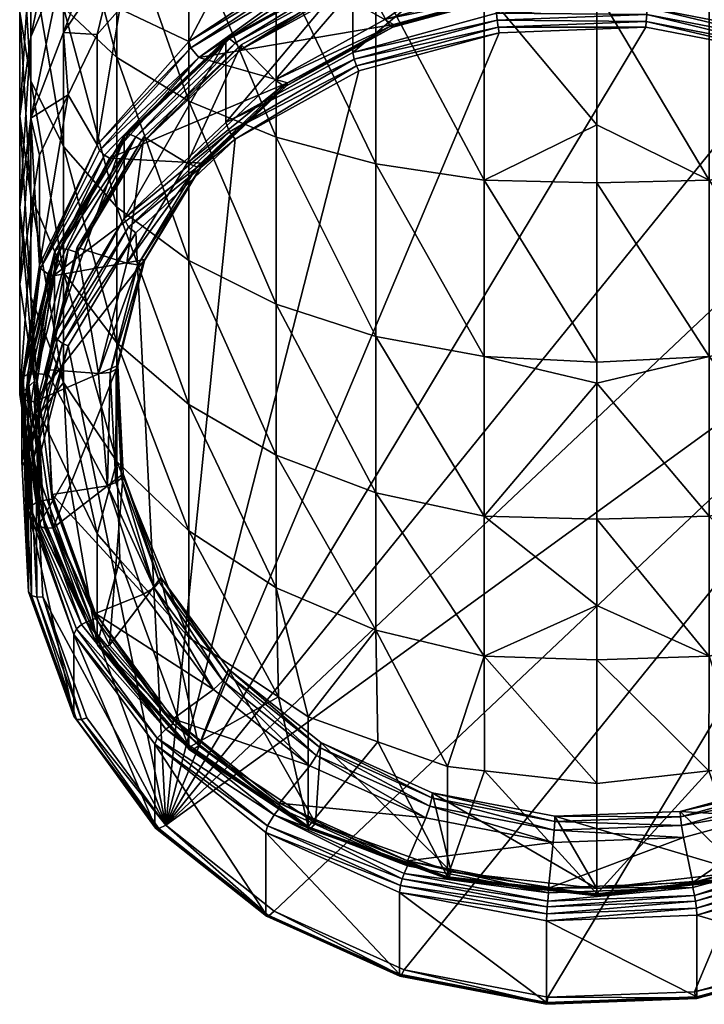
# Model space of a CAD drawing. Extents: x -0.025 to 0.157, y -0.144 to 0.125.
# Tile 1 of 256: x -0.012 to 0.002, y -0.144 to -0.123. Entities that reach past the tile are written whole.
import ezdxf

# ---------------------------------------------------------------- set-up
doc = ezdxf.new("R2010")
doc.units = 0
doc.layers.add('mesh', color=7, linetype='CONTINUOUS')

msp = doc.modelspace()

# ---------------------------------------------------------------- meshes
at = {"layer": 'mesh'}
mesh = msp.add_polyface(dxfattribs=at)
corners = [(-0.010137, -0.122052, 0.123743), (-0.010076, -0.123206, 0.122098), (-0.008645, -0.120609, 0.122636), (-0.010552, -0.123743, 0.122408), (-0.011246, -0.123698, 0.125006), (-0.010137, -0.12422, 0.139235), (-0.011246, -0.120063, 0.138976), (-0.010137, -0.120857, 0.140893), (-0.011246, -0.123183, 0.137438), (-0.011929, -0.119202, 0.136896), (-0.011929, -0.122058, 0.135488), (-0.01216, -0.118306, 0.134734), (-0.01216, -0.120887, 0.133461), (-0.011929, -0.11741, 0.132571), (-0.011929, -0.119716, 0.131434), (-0.011246, -0.116549, 0.130491), (-0.011246, -0.118591, 0.129484), (-0.010137, -0.117554, 0.127687), (-0.010137, -0.115755, 0.128574), (-0.011246, -0.11677, 0.140095), (-0.011929, -0.116187, 0.13792), (-0.01216, -0.115581, 0.135659), (-0.011929, -0.114975, 0.133398), (-0.010137, -0.119221, 0.126573), (-0.010137, -0.120729, 0.125251), (-0.008645, -0.118114, 0.12513), (-0.011246, -0.122196, 0.126718), (-0.011246, -0.120484, 0.128219), (-0.011929, -0.123788, 0.128309), (-0.011929, -0.121854, 0.130005), (-0.01216, -0.12328, 0.131862), (-0.01216, -0.125443, 0.129965), (-0.008645, -0.119443, 0.123965), (-0.010137, -0.117306, 0.142099), (-0.008645, -0.121553, 0.142573), (-0.008645, -0.116644, 0.126113), (-0.011929, -0.124705, 0.133719)]
mesh.append_faces([[corners[k] for k in face] for face in [(0, 1, 2, 2), (0, 3, 1, 1), (4, 3, 0, 0), (5, 6, 7, 7), (8, 6, 5, 5), (8, 9, 6, 6), (10, 9, 8, 8), (10, 11, 9, 9), (12, 11, 10, 10), (12, 13, 11, 11), (14, 13, 12, 12), (14, 15, 13, 13), (16, 15, 14, 14), (17, 18, 16, 16), (6, 19, 7, 7), (6, 20, 19, 19), (9, 20, 6, 6), (11, 21, 9, 9), (13, 22, 11, 11), (23, 24, 25, 25), (23, 26, 24, 24), (27, 26, 23, 23), (27, 28, 26, 26), (29, 28, 27, 27), (30, 31, 29, 29), (24, 0, 32, 32), (24, 4, 0, 0), (26, 4, 24, 24), (7, 33, 34, 34), (19, 33, 7, 7), (17, 23, 35, 35), (17, 27, 23, 23), (16, 27, 17, 17), (16, 29, 27, 27), (14, 29, 16, 16), (14, 30, 29, 29), (12, 30, 14, 14), (12, 36, 30, 30), (10, 36, 12, 12)]])
mesh = msp.add_polyface(dxfattribs=at)
corners = [(-0.008645, -0.119443, 0.123965), (-0.006827, -0.118388, 0.12291), (-0.006827, -0.117206, 0.123946), (-0.00616, -0.11994, 0.120212), (-0.005791, -0.119807, 0.120136), (-0.006827, -0.119425, 0.121727), (-0.00678, -0.120352, 0.12045), (-0.008645, -0.121591, 0.121166), (-0.008645, -0.120609, 0.122636), (-0.010076, -0.123206, 0.122098), (-0.008645, -0.121553, 0.142573), (-0.010137, -0.117306, 0.142099), (-0.008645, -0.117777, 0.143855), (-0.006827, -0.122124, 0.143951), (-0.006827, -0.118163, 0.145296), (-0.006827, -0.125876, 0.142102), (-0.008645, -0.118114, 0.12513), (-0.010137, -0.120729, 0.125251), (-0.010137, -0.122052, 0.123743), (-0.010137, -0.120857, 0.140893), (-0.008645, -0.12513, 0.140809), (-0.004752, -0.122549, 0.144976), (-0.005809, -0.117957, 0.122479), (-0.004752, -0.118545, 0.121052), (-0.005809, -0.115593, 0.124292), (-0.006827, -0.115898, 0.12482), (-0.008645, -0.116644, 0.126113), (-0.010137, -0.119221, 0.126573), (-0.00502, -0.122557, 0.115618), (-0.007552, -0.124054, 0.116252), (-0.00502, -0.122657, 0.115445), (-0.008645, -0.123885, 0.117193), (-0.006128, -0.122373, 0.116107), (-0.00616, -0.122233, 0.11624), (-0.0086, -0.124016, 0.117056), (-0.00607, -0.122505, 0.116079), (-0.008433, -0.124218, 0.117039), (-0.00601, -0.122608, 0.11611), (-0.004713, -0.11942, 0.119913), (-0.005104, -0.1225, 0.115354), (-0.005231, -0.122415, 0.114959), (-0.00522, -0.122374, 0.115075), (-0.007857, -0.123829, 0.115915), (-0.005182, -0.122387, 0.115216), (-0.007799, -0.123831, 0.116049), (-0.00768, -0.123921, 0.116175)]
mesh.append_faces([[corners[k] for k in face] for face in [(0, 1, 2, 2), (1, 3, 4, 4), (5, 6, 3, 3), (5, 7, 6, 6), (8, 7, 5, 5), (8, 9, 7, 7), (10, 11, 12, 12), (13, 12, 14, 14), (13, 10, 12, 12), (15, 10, 13, 13), (16, 0, 2, 2), (16, 17, 0, 0), (1, 5, 3, 3), (1, 8, 5, 5), (0, 8, 1, 1), (0, 18, 8, 8), (19, 10, 20, 20), (21, 13, 14, 14), (22, 4, 23, 23), (22, 1, 4, 4), (24, 1, 22, 22), (24, 2, 1, 1), (25, 16, 2, 2), (26, 27, 16, 16), (28, 29, 30, 30), (31, 32, 33, 33), (31, 34, 32, 32), (34, 35, 32, 32), (36, 37, 35, 35), (33, 4, 3, 3), (33, 38, 4, 4), (6, 33, 3, 3), (6, 31, 33, 33), (7, 31, 6, 6), (9, 31, 7, 7), (29, 39, 30, 30), (40, 41, 42, 42), (41, 43, 44, 44), (43, 39, 45, 45)]])
mesh = msp.add_polyface(dxfattribs=at)
corners = [(-0.004752, -0.122549, 0.144976), (-0.004752, -0.11845, 0.146368), (-0.002501, -0.12281, 0.145607), (-0.00016, -0.119687, 0.146965), (-0.00016, -0.122841, 0.145681), (-0.002157, -0.121775, 0.115167), (-0.002157, -0.121875, 0.114994), (0.000843, -0.121662, 0.115101), (-0.00502, -0.122657, 0.115445), (-0.00502, -0.122557, 0.115618), (-0.001896, -0.122855, 0.116252), (-0.00601, -0.122608, 0.11611), (-0.004386, -0.123534, 0.116644), (-0.003188, -0.121596, 0.115525), (0.000712, -0.122756, 0.116195), (-0.00016, -0.121251, 0.115326), (-0.00616, -0.122233, 0.11624), (-0.006128, -0.122373, 0.116107), (-0.003249, -0.12134, 0.115511), (-0.003219, -0.121482, 0.115489), (-0.00607, -0.122505, 0.116079), (-0.0044, -0.123588, 0.116489), (-0.001902, -0.122906, 0.116095), (-0.001923, -0.122881, 0.115903), (0.000715, -0.122807, 0.116038), (-0.004451, -0.123571, 0.116301), (-0.001966, -0.122713, 0.115709), (0.000725, -0.122781, 0.115845), (-0.004555, -0.12342, 0.116117), (-0.002191, -0.121705, 0.114895), (0.00086, -0.121589, 0.114829), (-0.005104, -0.1225, 0.115354), (-0.002243, -0.121599, 0.114488), (-0.00522, -0.122374, 0.115075), (-0.005231, -0.122415, 0.114959), (-0.002239, -0.12156, 0.114605), (0.000886, -0.12148, 0.114419), (-0.005182, -0.122387, 0.115216), (-0.002223, -0.121579, 0.11475), (0.000884, -0.121442, 0.114537), (0.000876, -0.121462, 0.114682), (-0.005231, -0.124115, 0.112014), (-0.002243, -0.123299, 0.111543), (0.000886, -0.12318, 0.111475)]
mesh.append_faces([[corners[k] for k in face] for face in [(0, 1, 2, 2), (2, 3, 4, 4), (5, 6, 7, 7), (5, 8, 6, 6), (9, 8, 5, 5), (10, 11, 12, 12), (10, 13, 11, 11), (14, 13, 10, 10), (14, 15, 13, 13), (16, 17, 18, 18), (17, 19, 18, 18), (17, 20, 19, 19), (20, 13, 19, 19), (20, 11, 13, 13), (10, 21, 22, 22), (22, 23, 24, 24), (22, 25, 23, 23), (23, 26, 27, 27), (23, 28, 26, 26), (26, 5, 7, 7), (28, 5, 26, 26), (28, 9, 5, 5), (6, 29, 30, 30), (8, 29, 6, 6), (8, 31, 29, 29), (32, 33, 34, 34), (32, 35, 33, 33), (36, 35, 32, 32), (35, 37, 33, 33), (35, 38, 37, 37), (39, 38, 35, 35), (39, 40, 38, 38), (38, 31, 37, 37), (38, 29, 31, 31), (40, 29, 38, 38), (40, 30, 29, 29), (41, 32, 34, 34), (42, 36, 32, 32), (43, 36, 42, 42)]])
mesh = msp.add_polyface(dxfattribs=at)
corners = [(-0.011246, -0.123698, 0.125006), (-0.011151, -0.124997, 0.123132), (-0.010552, -0.123743, 0.122408), (-0.011929, -0.125483, 0.126376), (-0.011751, -0.12625, 0.123856), (-0.011853, -0.126921, 0.124243), (-0.01216, -0.127341, 0.127801), (-0.01216, -0.12894, 0.125408), (-0.010137, -0.12422, 0.139235), (-0.010137, -0.120857, 0.140893), (-0.008645, -0.12513, 0.140809), (-0.011929, -0.121854, 0.130005), (-0.01216, -0.125443, 0.129965), (-0.011929, -0.123788, 0.128309), (-0.01216, -0.12328, 0.131862), (-0.011929, -0.127099, 0.13162), (-0.011929, -0.124705, 0.133719), (-0.011246, -0.126075, 0.135505), (-0.011246, -0.128691, 0.133212), (-0.011246, -0.122196, 0.126718), (-0.011929, -0.129198, 0.129226), (-0.011929, -0.122058, 0.135488), (-0.011246, -0.123183, 0.137438), (-0.010137, -0.127338, 0.137151), (-0.008645, -0.128445, 0.138594), (-0.00958, -0.125871, 0.117532), (-0.010966, -0.128277, 0.11869), (-0.00958, -0.125971, 0.117358), (-0.010552, -0.126037, 0.118436), (-0.0086, -0.124016, 0.117056), (-0.008645, -0.123885, 0.117193), (-0.010497, -0.126157, 0.118292), (-0.011726, -0.12861, 0.119781), (-0.008433, -0.124218, 0.117039), (-0.010397, -0.126252, 0.118243), (-0.010292, -0.126317, 0.118251), (-0.010076, -0.123206, 0.122098), (-0.011751, -0.128543, 0.119883), (-0.009932, -0.128503, 0.119051), (-0.008679, -0.126417, 0.117847), (-0.009744, -0.125871, 0.117301), (-0.007873, -0.123872, 0.1158), (-0.009969, -0.125825, 0.117067), (-0.00999, -0.125872, 0.116955), (-0.007857, -0.123829, 0.115915), (-0.009895, -0.125812, 0.117193), (-0.007799, -0.123831, 0.116049), (-0.00999, -0.127572, 0.114011)]
mesh.append_faces([[corners[k] for k in face] for face in [(0, 1, 2, 2), (3, 1, 0, 0), (3, 4, 1, 1), (3, 5, 4, 4), (6, 7, 3, 3), (8, 9, 10, 10), (11, 12, 13, 13), (14, 15, 12, 12), (16, 15, 14, 14), (17, 18, 16, 16), (19, 3, 0, 0), (13, 3, 19, 19), (13, 6, 3, 3), (12, 6, 13, 13), (15, 20, 12, 12), (21, 17, 16, 16), (22, 17, 21, 21), (22, 23, 17, 17), (8, 23, 22, 22), (10, 24, 8, 8), (25, 26, 27, 27), (28, 29, 30, 30), (28, 31, 29, 29), (32, 31, 28, 28), (31, 33, 29, 29), (31, 34, 33, 33), (32, 34, 31, 31), (34, 35, 33, 33), (36, 28, 30, 30), (2, 28, 36, 36), (1, 28, 2, 2), (1, 37, 28, 28), (4, 37, 1, 1), (38, 25, 39, 39), (26, 40, 27, 27), (41, 42, 43, 43), (44, 45, 42, 42), (46, 40, 45, 45), (47, 41, 43, 43)]])
mesh = msp.add_polyface(dxfattribs=at)
corners = [(0.002181, -0.126772, 0.143654), (-0.00016, -0.126829, 0.143765), (-0.00016, -0.125622, 0.144548), (-0.00016, -0.122841, 0.145681), (0.002181, -0.12281, 0.145607), (0.004433, -0.12643, 0.143062), (0.004433, -0.122549, 0.144976), (0.002181, -0.130444, 0.141199), (0.004433, -0.130028, 0.140657), (0.003261, -0.123245, 0.116478), (-0.00016, -0.121251, 0.115326), (0.000712, -0.122756, 0.116195), (0.005576, -0.124289, 0.11708), (0.002868, -0.121596, 0.115525), (0.00569, -0.122608, 0.11611), (0.003272, -0.123298, 0.116322), (0.000715, -0.122807, 0.116038), (-0.001902, -0.122906, 0.116095), (-0.001896, -0.122855, 0.116252), (0.003313, -0.123278, 0.116132), (0.005596, -0.124346, 0.116927), (0.000725, -0.122781, 0.115845), (-0.001923, -0.122881, 0.115903), (0.003397, -0.12312, 0.115943), (0.005806, -0.124205, 0.11657), (0.000747, -0.122611, 0.115649), (-0.001966, -0.122713, 0.115709), (0.003774, -0.122225, 0.115426), (0.000843, -0.121662, 0.115101), (0.006723, -0.12332, 0.115482), (0.003936, -0.122028, 0.114875), (0.003945, -0.122068, 0.114758), (0.006657, -0.123284, 0.115734), (0.003842, -0.122162, 0.115159), (0.003905, -0.122043, 0.115018), (0.003945, -0.123768, 0.111814), (0.000886, -0.12318, 0.111475), (0.003842, -0.124162, 0.111695), (0.000871, -0.123472, 0.111326), (0.00086, -0.123589, 0.111365), (0.003883, -0.124051, 0.11166), (0.006551, -0.125383, 0.1124), (0.000881, -0.123327, 0.111347), (0.003923, -0.123911, 0.111684), (0.006657, -0.125221, 0.11238), (-0.009122, -0.140196, 0.120953)]
mesh.append_faces([[corners[k] for k in face] for face in [(0, 1, 2, 2), (3, 0, 2, 2), (3, 4, 0, 0), (5, 4, 6, 6), (5, 0, 4, 4), (0, 7, 1, 1), (5, 8, 0, 0), (9, 10, 11, 11), (12, 13, 9, 9), (12, 14, 13, 13), (9, 15, 12, 12), (9, 16, 15, 15), (11, 16, 9, 9), (11, 17, 16, 16), (18, 17, 11, 11), (15, 19, 20, 20), (15, 21, 19, 19), (16, 21, 15, 15), (16, 22, 21, 21), (19, 23, 24, 24), (19, 25, 23, 23), (21, 25, 19, 19), (21, 26, 25, 25), (25, 27, 23, 23), (26, 28, 25, 25), (29, 30, 31, 31), (32, 33, 34, 34), (35, 31, 36, 36), (35, 29, 31, 31), (37, 38, 39, 39), (37, 40, 38, 38), (41, 40, 37, 37), (40, 42, 38, 38), (40, 43, 42, 42), (44, 43, 40, 40), (43, 36, 42, 42), (43, 35, 36, 36), (44, 35, 43, 43), (45, 41, 37, 37)]])
mesh = msp.add_polyface(dxfattribs=at)
corners = [(-0.006827, -0.125876, 0.142102), (-0.008645, -0.12513, 0.140809), (-0.008645, -0.121553, 0.142573), (-0.006827, -0.129353, 0.139778), (-0.008645, -0.128445, 0.138594), (-0.007552, -0.123954, 0.116425), (-0.00958, -0.125971, 0.117358), (-0.007552, -0.124054, 0.116252), (-0.00958, -0.125871, 0.117532), (-0.006588, -0.124749, 0.117346), (-0.010292, -0.126317, 0.118251), (-0.008351, -0.126416, 0.118308), (-0.008433, -0.124218, 0.117039), (-0.004386, -0.123534, 0.116644), (-0.00601, -0.122608, 0.11611), (-0.0086, -0.124016, 0.117056), (-0.00607, -0.122505, 0.116079), (-0.008379, -0.12648, 0.118159), (-0.006609, -0.124807, 0.117193), (-0.009589, -0.128492, 0.11932), (-0.008477, -0.126497, 0.117991), (-0.006687, -0.124805, 0.117013), (-0.009701, -0.128533, 0.119166), (-0.008679, -0.126417, 0.117847), (-0.006845, -0.124684, 0.116846), (-0.009932, -0.128503, 0.119051), (-0.00768, -0.123921, 0.116175), (-0.009744, -0.125871, 0.117301), (-0.007873, -0.123872, 0.1158), (-0.007857, -0.123829, 0.115915), (-0.009969, -0.125825, 0.117067), (-0.005231, -0.122415, 0.114959), (-0.007799, -0.123831, 0.116049), (-0.009895, -0.125812, 0.117193), (-0.00522, -0.122374, 0.115075), (-0.005182, -0.122387, 0.115216), (-0.007873, -0.125572, 0.112856), (-0.00999, -0.127572, 0.114011), (-0.005231, -0.124115, 0.112014), (-0.005104, -0.1245, 0.11189), (-0.005155, -0.124392, 0.111858), (-0.00768, -0.125921, 0.112711), (-0.007799, -0.125767, 0.112695), (-0.009895, -0.127748, 0.113839), (-0.005204, -0.124257, 0.111883)]
mesh.append_faces([[corners[k] for k in face] for face in [(0, 1, 2, 2), (1, 3, 4, 4), (0, 3, 1, 1), (5, 6, 7, 7), (8, 6, 5, 5), (9, 10, 11, 11), (9, 12, 10, 10), (13, 12, 9, 9), (13, 14, 12, 12), (15, 12, 16, 16), (9, 17, 18, 18), (11, 17, 9, 9), (11, 19, 17, 17), (18, 20, 21, 21), (17, 20, 18, 18), (17, 22, 20, 20), (21, 23, 24, 24), (20, 23, 21, 21), (20, 25, 23, 23), (23, 5, 24, 24), (23, 8, 5, 5), (6, 26, 7, 7), (6, 27, 26, 26), (28, 29, 30, 30), (31, 29, 28, 28), (29, 32, 33, 33), (34, 32, 29, 29), (32, 26, 27, 27), (35, 26, 32, 32), (36, 28, 37, 37), (36, 31, 28, 28), (38, 31, 36, 36), (39, 40, 41, 41), (41, 42, 43, 43), (40, 42, 41, 41), (40, 44, 42, 42), (42, 36, 37, 37), (44, 36, 42, 42), (44, 38, 36, 36)]])
mesh = msp.add_polyface(dxfattribs=at)
corners = [(-0.002501, -0.126772, 0.143654), (-0.004752, -0.12643, 0.143062), (-0.004752, -0.122549, 0.144976), (-0.00016, -0.125622, 0.144548), (-0.00016, -0.126829, 0.143765), (-0.002501, -0.12281, 0.145607), (-0.006827, -0.122124, 0.143951), (-0.006827, -0.125876, 0.142102), (-0.00016, -0.122841, 0.145681), (-0.004752, -0.130028, 0.140657), (-0.006827, -0.129353, 0.139778), (-0.002501, -0.130444, 0.141199), (-0.00016, -0.13056, 0.141344), (-0.007552, -0.123954, 0.116425), (-0.007552, -0.124054, 0.116252), (-0.00502, -0.122557, 0.115618), (-0.004386, -0.123534, 0.116644), (-0.0044, -0.123588, 0.116489), (-0.001896, -0.122855, 0.116252), (-0.006609, -0.124807, 0.117193), (-0.006588, -0.124749, 0.117346), (-0.004451, -0.123571, 0.116301), (-0.001902, -0.122906, 0.116095), (-0.006687, -0.124805, 0.117013), (-0.004555, -0.12342, 0.116117), (-0.001923, -0.122881, 0.115903), (-0.006845, -0.124684, 0.116846), (-0.00768, -0.123921, 0.116175), (-0.005104, -0.1225, 0.115354), (-0.002243, -0.123299, 0.111543), (-0.002243, -0.121599, 0.114488), (-0.005231, -0.124115, 0.112014), (-0.002191, -0.123705, 0.111431), (-0.005155, -0.124392, 0.111858), (-0.005104, -0.1245, 0.11189), (-0.002212, -0.123589, 0.111394), (0.00086, -0.123589, 0.111365), (0.000871, -0.123472, 0.111326), (-0.005204, -0.124257, 0.111883), (-0.002232, -0.123445, 0.111415), (0.000881, -0.123327, 0.111347), (0.000886, -0.12318, 0.111475), (-0.009122, -0.140196, 0.120953)]
mesh.append_faces([[corners[k] for k in face] for face in [(0, 1, 2, 2), (0, 3, 4, 4), (0, 5, 3, 3), (2, 5, 0, 0), (1, 6, 2, 2), (1, 7, 6, 6), (5, 8, 3, 3), (7, 9, 10, 10), (1, 9, 7, 7), (0, 11, 1, 1), (4, 12, 0, 0), (13, 14, 15, 15), (16, 17, 18, 18), (16, 19, 17, 17), (20, 19, 16, 16), (17, 21, 22, 22), (17, 23, 21, 21), (19, 23, 17, 17), (21, 24, 25, 25), (21, 26, 24, 24), (23, 26, 21, 21), (26, 15, 24, 24), (26, 13, 15, 15), (14, 27, 28, 28), (29, 30, 31, 31), (32, 33, 34, 34), (32, 35, 33, 33), (36, 35, 32, 32), (36, 37, 35, 35), (35, 38, 33, 33), (35, 39, 38, 38), (37, 39, 35, 35), (37, 40, 39, 39), (39, 31, 38, 38), (39, 29, 31, 31), (40, 29, 39, 39), (40, 41, 29, 29), (42, 32, 34, 34), (42, 36, 32, 32)]])
mesh = msp.add_polyface(dxfattribs=at)
corners = [(-0.008645, -0.134073, 0.132967), (-0.008645, -0.136288, 0.129651), (-0.010137, -0.13263, 0.13186), (-0.00678, -0.137528, 0.130367), (-0.006827, -0.135257, 0.133875), (-0.004752, -0.136136, 0.13455), (-0.00616, -0.13794, 0.130605), (-0.00016, -0.130998, 0.141059), (-0.00016, -0.133829, 0.138346), (-0.002501, -0.133766, 0.138287), (-0.008645, -0.128445, 0.138594), (-0.006827, -0.132499, 0.13702), (-0.008645, -0.131443, 0.135965), (-0.006827, -0.129353, 0.139778), (-0.004752, -0.133283, 0.137804), (-0.004752, -0.130028, 0.140657), (-0.002501, -0.130444, 0.141199), (-0.00016, -0.13056, 0.141344), (-0.00016, -0.135624, 0.136625), (-0.00016, -0.136757, 0.135032), (-0.002501, -0.136678, 0.134966), (-0.010137, -0.130158, 0.134679), (-0.004752, -0.12643, 0.143062), (-0.002501, -0.126772, 0.143654), (-0.010008, -0.132887, 0.122044), (-0.010292, -0.136449, 0.124101), (-0.009223, -0.135043, 0.123289), (-0.008645, -0.138582, 0.125678), (-0.010076, -0.134673, 0.128718), (-0.009254, -0.135136, 0.123157), (-0.007846, -0.137049, 0.124261), (-0.00782, -0.13695, 0.12439), (-0.009557, -0.128421, 0.119466), (-0.010155, -0.130707, 0.120599), (-0.009589, -0.128492, 0.11932), (-0.009362, -0.135257, 0.123048), (-0.010041, -0.132973, 0.121907), (-0.007938, -0.137193, 0.124166), (-0.008127, -0.137373, 0.124172), (-0.009585, -0.13539, 0.123027), (-0.010582, -0.135792, 0.12326), (0.003842, -0.124162, 0.111695), (0.00086, -0.123589, 0.111365), (-0.009122, -0.140196, 0.120953), (-0.00768, -0.125921, 0.112711), (-0.009744, -0.127871, 0.113837), (-0.005104, -0.1245, 0.11189)]
mesh.append_faces([[corners[k] for k in face] for face in [(0, 1, 2, 2), (0, 3, 1, 1), (4, 3, 0, 0), (5, 6, 4, 4), (7, 8, 9, 9), (10, 11, 12, 12), (13, 11, 10, 10), (13, 14, 11, 11), (15, 14, 13, 13), (15, 9, 14, 14), (16, 9, 15, 15), (16, 7, 9, 9), (17, 7, 16, 16), (18, 19, 20, 20), (12, 0, 21, 21), (12, 4, 0, 0), (11, 4, 12, 12), (11, 5, 4, 4), (14, 5, 11, 11), (14, 20, 5, 5), (9, 20, 14, 14), (9, 18, 20, 20), (8, 18, 9, 9), (22, 16, 15, 15), (23, 17, 16, 16), (24, 25, 26, 26), (1, 27, 28, 28), (26, 29, 24, 24), (26, 30, 29, 29), (31, 30, 26, 26), (32, 33, 34, 34), (29, 35, 36, 36), (29, 37, 35, 35), (30, 37, 29, 29), (35, 38, 39, 39), (37, 38, 35, 35), (38, 40, 39, 39), (41, 42, 43, 43), (43, 44, 45, 45), (46, 44, 43, 43)]])
mesh = msp.add_polyface(dxfattribs=at)
corners = [(-0.011929, -0.125483, 0.126376), (-0.01216, -0.12894, 0.125408), (-0.011853, -0.126921, 0.124243), (-0.011929, -0.129198, 0.129226), (-0.011853, -0.130958, 0.126574), (-0.01216, -0.127341, 0.127801), (-0.011929, -0.124705, 0.133719), (-0.011246, -0.128691, 0.133212), (-0.011929, -0.127099, 0.13162), (-0.011246, -0.126075, 0.135505), (-0.010137, -0.130158, 0.134679), (-0.010137, -0.127338, 0.137151), (-0.008645, -0.128445, 0.138594), (-0.008645, -0.131443, 0.135965), (-0.01216, -0.125443, 0.129965), (-0.011246, -0.130984, 0.130597), (-0.010137, -0.12422, 0.139235), (-0.010966, -0.128177, 0.118863), (-0.010966, -0.128277, 0.11869), (-0.00958, -0.125871, 0.117532), (-0.011616, -0.130815, 0.120155), (-0.008351, -0.126416, 0.118308), (-0.011461, -0.128761, 0.119662), (-0.009557, -0.128421, 0.119466), (-0.010292, -0.126317, 0.118251), (-0.011751, -0.128543, 0.119883), (-0.011726, -0.12861, 0.119781), (-0.010552, -0.126037, 0.118436), (-0.011578, -0.128721, 0.119668), (-0.010397, -0.126252, 0.118243), (-0.011751, -0.12625, 0.123856), (-0.01216, -0.131233, 0.121436), (-0.009589, -0.128492, 0.11932), (-0.009701, -0.128533, 0.119166), (-0.008379, -0.12648, 0.118159), (-0.009932, -0.128503, 0.119051), (-0.008477, -0.126497, 0.117991), (-0.01052, -0.130798, 0.120376), (-0.011154, -0.128218, 0.118656), (-0.009744, -0.125871, 0.117301), (-0.00999, -0.125872, 0.116955), (-0.011412, -0.128226, 0.118454), (-0.011436, -0.128279, 0.118344), (-0.009969, -0.125825, 0.117067), (-0.011327, -0.128195, 0.118569), (-0.009895, -0.125812, 0.117193), (-0.011436, -0.129979, 0.1154), (-0.00999, -0.127572, 0.114011), (-0.009744, -0.127871, 0.113837), (-0.009895, -0.127748, 0.113839), (-0.011268, -0.130169, 0.115193), (-0.00768, -0.125921, 0.112711), (-0.011376, -0.13009, 0.115251), (-0.007799, -0.125767, 0.112695)]
mesh.append_faces([[corners[k] for k in face] for face in [(0, 1, 2, 2), (3, 4, 5, 5), (6, 7, 8, 8), (9, 10, 7, 7), (11, 10, 9, 9), (12, 13, 11, 11), (14, 3, 5, 5), (7, 15, 8, 8), (16, 12, 11, 11), (17, 18, 19, 19), (17, 20, 18, 18), (21, 22, 23, 23), (21, 24, 22, 22), (25, 26, 27, 27), (26, 28, 29, 29), (28, 24, 29, 29), (28, 22, 24, 24), (2, 25, 30, 30), (2, 31, 25, 25), (1, 31, 2, 2), (23, 32, 21, 21), (32, 33, 34, 34), (33, 35, 36, 36), (37, 17, 35, 35), (35, 17, 19, 19), (18, 38, 39, 39), (20, 38, 18, 18), (40, 41, 42, 42), (40, 43, 41, 41), (43, 44, 41, 41), (43, 45, 44, 44), (45, 39, 44, 44), (39, 38, 44, 44), (46, 40, 42, 42), (47, 40, 46, 46), (48, 49, 50, 50), (51, 49, 48, 48), (49, 47, 52, 52), (53, 47, 49, 49)]])
mesh = msp.add_polyface(dxfattribs=at)
corners = [(0.002181, -0.136678, 0.134966), (-0.00016, -0.136757, 0.135032), (-0.00016, -0.135624, 0.136625), (-0.00016, -0.130998, 0.141059), (-0.00016, -0.13056, 0.141344), (0.002181, -0.130444, 0.141199), (0.006507, -0.135257, 0.133875), (0.00584, -0.13794, 0.130605), (0.004433, -0.136136, 0.13455), (0.008326, -0.134073, 0.132967), (0.008326, -0.136288, 0.129651), (0.009757, -0.134673, 0.128718), (0.009818, -0.13263, 0.13186), (0.008326, -0.131443, 0.135965), (0.006507, -0.132499, 0.13702), (0.004433, -0.133283, 0.137804), (0.002181, -0.133766, 0.138287), (-0.00016, -0.133829, 0.138346), (-0.00016, -0.126829, 0.143765), (0.002181, -0.126772, 0.143654), (0.004433, -0.130028, 0.140657), (0.008326, -0.128445, 0.138594), (0.009818, -0.130158, 0.134679), (0.006507, -0.129353, 0.139778), (0.008326, -0.138582, 0.125678), (0.008032, -0.136351, 0.124044), (0.009269, -0.134436, 0.122752), (0.00806, -0.136448, 0.123914), (0.009237, -0.134345, 0.122886), (0.009836, -0.132221, 0.121474), (0.009382, -0.134549, 0.122639), (0.008158, -0.136585, 0.123815), (0.009613, -0.134664, 0.122608), (0.008359, -0.136749, 0.123812), (0.009261, -0.137296, 0.124128), (0.004785, -0.142866, 0.122494), (0.007361, -0.141445, 0.121674), (0.008803, -0.12717, 0.113432), (-0.004161, -0.143205, 0.122689), (-0.001179, -0.143777, 0.12302), (-0.009122, -0.140196, 0.120953), (0.006551, -0.125383, 0.1124), (-0.006871, -0.141983, 0.121984)]
mesh.append_faces([[corners[k] for k in face] for face in [(0, 1, 2, 2), (3, 4, 5, 5), (6, 7, 8, 8), (9, 10, 6, 6), (9, 11, 10, 10), (12, 11, 9, 9), (9, 13, 12, 12), (9, 14, 13, 13), (6, 14, 9, 9), (6, 15, 14, 14), (8, 15, 6, 6), (8, 16, 15, 15), (0, 16, 8, 8), (0, 17, 16, 16), (2, 17, 0, 0), (18, 5, 4, 4), (19, 20, 5, 5), (13, 21, 22, 22), (13, 23, 21, 21), (14, 23, 13, 13), (14, 20, 23, 23), (15, 20, 14, 14), (15, 5, 20, 20), (16, 5, 15, 15), (16, 3, 5, 5), (17, 3, 16, 16), (11, 24, 10, 10), (25, 26, 27, 27), (28, 26, 25, 25), (28, 29, 26, 26), (27, 30, 31, 31), (26, 30, 27, 27), (31, 32, 33, 33), (30, 32, 31, 31), (32, 34, 33, 33), (35, 36, 37, 37), (38, 39, 37, 37), (40, 37, 41, 41), (42, 38, 37, 37)]])
mesh = msp.add_polyface(dxfattribs=at)
corners = [(-0.01216, -0.127341, 0.127801), (-0.011853, -0.130958, 0.126574), (-0.01216, -0.12894, 0.125408), (-0.011929, -0.129198, 0.129226), (-0.011751, -0.131629, 0.126961), (-0.011246, -0.130984, 0.130597), (-0.011151, -0.132883, 0.127685), (-0.011929, -0.127099, 0.13162), (-0.011616, -0.130715, 0.120328), (-0.011616, -0.130815, 0.120155), (-0.010966, -0.128177, 0.118863), (-0.011485, -0.133413, 0.121655), (-0.011485, -0.133313, 0.121828), (-0.009557, -0.128421, 0.119466), (-0.011461, -0.128761, 0.119662), (-0.01186, -0.131383, 0.121176), (-0.01216, -0.131233, 0.121436), (-0.011726, -0.12861, 0.119781), (-0.011751, -0.128543, 0.119883), (-0.012134, -0.131294, 0.121331), (-0.011751, -0.133923, 0.122989), (-0.012044, -0.131352, 0.121231), (-0.011726, -0.133978, 0.122881), (-0.011578, -0.128721, 0.119668), (-0.011639, -0.134015, 0.122769), (-0.010336, -0.133134, 0.121732), (-0.011815, -0.1308, 0.120146), (-0.011154, -0.128218, 0.118656), (-0.011682, -0.133443, 0.121672), (-0.011436, -0.128279, 0.118344), (-0.012089, -0.130869, 0.11998), (-0.012114, -0.130927, 0.119874), (-0.011412, -0.128226, 0.118454), (-0.011999, -0.130818, 0.120084), (-0.011327, -0.128195, 0.118569), (-0.012114, -0.132627, 0.116929), (-0.011436, -0.129979, 0.1154), (-0.011154, -0.130218, 0.115191), (-0.011268, -0.130169, 0.115193), (-0.011936, -0.132778, 0.116699), (-0.012051, -0.132724, 0.116772), (-0.011376, -0.13009, 0.115251), (-0.00999, -0.127572, 0.114011)]
mesh.append_faces([[corners[k] for k in face] for face in [(0, 1, 2, 2), (3, 4, 1, 1), (5, 4, 3, 3), (5, 6, 4, 4), (7, 5, 3, 3), (8, 9, 10, 10), (8, 11, 9, 9), (12, 11, 8, 8), (13, 14, 15, 15), (16, 17, 18, 18), (16, 19, 17, 17), (20, 19, 16, 16), (19, 21, 17, 17), (22, 21, 19, 19), (21, 23, 17, 17), (21, 14, 23, 23), (21, 15, 14, 14), (24, 15, 21, 21), (1, 16, 2, 2), (1, 20, 16, 16), (4, 20, 1, 1), (25, 12, 8, 8), (9, 26, 27, 27), (11, 26, 9, 9), (11, 28, 26, 26), (29, 30, 31, 31), (29, 32, 30, 30), (32, 33, 30, 30), (32, 34, 33, 33), (34, 26, 33, 33), (34, 27, 26, 26), (35, 29, 31, 31), (36, 29, 35, 35), (37, 38, 39, 39), (38, 40, 39, 39), (38, 41, 40, 40), (41, 35, 40, 40), (41, 36, 35, 35), (42, 36, 41, 41)]])
mesh = msp.add_polyface(dxfattribs=at)
corners = [(-0.003266, -0.138978, 0.131204), (-0.002501, -0.136678, 0.134966), (-0.002491, -0.139066, 0.131255), (-0.004752, -0.136136, 0.13455), (-0.004713, -0.138459, 0.130904), (-0.00616, -0.13794, 0.130605), (-0.00016, -0.139332, 0.131408), (-0.00016, -0.136757, 0.135032), (-0.004093, -0.140942, 0.126233), (-0.004093, -0.141042, 0.12606), (-0.006756, -0.139741, 0.12554), (-0.00358, -0.139521, 0.125874), (-0.00016, -0.141516, 0.127026), (-0.001031, -0.140011, 0.126157), (-0.005895, -0.138477, 0.125272), (-0.003188, -0.14117, 0.126827), (-0.00601, -0.140158, 0.126242), (-0.003266, -0.141271, 0.127231), (-0.006147, -0.140275, 0.126516), (-0.00616, -0.140233, 0.126632), (-0.003259, -0.141311, 0.127114), (-0.006102, -0.140265, 0.126377), (-0.003236, -0.141293, 0.126971), (-0.00016, -0.141626, 0.127436), (-0.003592, -0.139629, 0.125751), (-0.005915, -0.138582, 0.125146), (-0.001034, -0.14012, 0.126034), (0.001583, -0.140022, 0.125977), (0.001577, -0.139912, 0.1261), (-0.003633, -0.139804, 0.125674), (-0.005984, -0.138744, 0.125062), (-0.001045, -0.140301, 0.12596), (0.001604, -0.140201, 0.125903), (-0.003717, -0.140047, 0.125716), (-0.006125, -0.138961, 0.125089), (-0.001066, -0.140556, 0.12601), (0.001646, -0.140453, 0.125951), (-0.004161, -0.141205, 0.126154), (-0.006871, -0.139983, 0.125448), (-0.006871, -0.141983, 0.121984), (0.008803, -0.12717, 0.113432), (-0.009122, -0.140196, 0.120953)]
mesh.append_faces([[corners[k] for k in face] for face in [(0, 1, 2, 2), (0, 3, 1, 1), (4, 3, 0, 0), (4, 5, 3, 3), (1, 6, 2, 2), (1, 7, 6, 6), (8, 9, 10, 10), (11, 12, 13, 13), (14, 15, 11, 11), (14, 16, 15, 15), (17, 18, 19, 19), (20, 21, 18, 18), (22, 16, 21, 21), (22, 15, 16, 16), (4, 17, 19, 19), (0, 17, 4, 4), (2, 17, 0, 0), (6, 23, 2, 2), (14, 24, 25, 25), (11, 24, 14, 14), (11, 26, 24, 24), (13, 26, 11, 11), (13, 27, 26, 26), (28, 27, 13, 13), (25, 29, 30, 30), (24, 29, 25, 25), (24, 31, 29, 29), (26, 31, 24, 24), (26, 32, 31, 31), (27, 32, 26, 26), (30, 33, 34, 34), (29, 33, 30, 30), (29, 35, 33, 33), (31, 35, 29, 29), (31, 36, 35, 35), (33, 8, 10, 10), (35, 8, 33, 33), (9, 37, 38, 38), (39, 40, 41, 41)]])
mesh = msp.add_polyface(dxfattribs=at)
corners = [(0.002171, -0.139066, 0.131255), (-0.00016, -0.139332, 0.131408), (-0.00016, -0.136757, 0.135032), (0.002181, -0.136678, 0.134966), (0.002946, -0.138978, 0.131204), (0.004433, -0.136136, 0.13455), (0.004393, -0.138459, 0.130904), (0.00584, -0.13794, 0.130605), (0.0047, -0.140609, 0.126041), (0.0047, -0.140709, 0.125868), (0.001837, -0.141391, 0.126492), (0.001577, -0.139912, 0.1261), (0.00569, -0.140158, 0.126242), (0.004066, -0.139232, 0.125708), (0.002868, -0.14117, 0.126827), (-0.001031, -0.140011, 0.126157), (-0.00016, -0.141516, 0.127026), (0.00584, -0.140233, 0.126632), (0.00294, -0.141311, 0.127114), (0.002946, -0.141271, 0.127231), (0.005828, -0.140275, 0.126516), (0.002916, -0.141293, 0.126971), (0.005783, -0.140265, 0.126377), (-0.00016, -0.141626, 0.127436), (0.004081, -0.139339, 0.125583), (0.001583, -0.140022, 0.125977), (0.00629, -0.138121, 0.124879), (0.004132, -0.139511, 0.125504), (0.001604, -0.140201, 0.125903), (0.006367, -0.138277, 0.124792), (0.001646, -0.140453, 0.125951), (-0.001045, -0.140301, 0.12596), (0.004236, -0.139746, 0.125542), (0.006525, -0.138483, 0.124813), (0.001893, -0.141778, 0.126455), (0.004785, -0.140866, 0.125958), (0.004836, -0.140974, 0.125991), (0.008803, -0.12717, 0.113432), (0.001872, -0.143662, 0.122953), (0.004785, -0.142866, 0.122494), (-0.001179, -0.143777, 0.12302)]
mesh.append_faces([[corners[k] for k in face] for face in [(0, 1, 2, 2), (3, 0, 2, 2), (3, 4, 0, 0), (5, 4, 3, 3), (5, 6, 4, 4), (5, 7, 6, 6), (8, 9, 10, 10), (11, 12, 13, 13), (11, 14, 12, 12), (15, 14, 11, 11), (15, 16, 14, 14), (17, 18, 19, 19), (17, 20, 18, 18), (20, 21, 18, 18), (20, 22, 21, 21), (22, 14, 21, 21), (22, 12, 14, 14), (0, 23, 1, 1), (0, 19, 23, 23), (4, 19, 0, 0), (6, 19, 4, 4), (6, 17, 19, 19), (7, 17, 6, 6), (11, 24, 25, 25), (13, 24, 11, 11), (13, 26, 24, 24), (25, 27, 28, 28), (24, 27, 25, 25), (24, 29, 27, 27), (28, 30, 31, 31), (28, 32, 30, 30), (27, 32, 28, 28), (27, 33, 32, 32), (32, 10, 30, 30), (32, 8, 10, 10), (33, 8, 32, 32), (34, 35, 36, 36), (37, 38, 39, 39), (37, 40, 38, 38)]])
mesh = msp.add_polyface(dxfattribs=at)
corners = [(-0.011246, -0.130984, 0.130597), (-0.010552, -0.134136, 0.128408), (-0.011151, -0.132883, 0.127685), (-0.010137, -0.13263, 0.13186), (-0.010076, -0.134673, 0.128718), (-0.008645, -0.136288, 0.129651), (-0.010137, -0.127338, 0.137151), (-0.008645, -0.131443, 0.135965), (-0.010137, -0.130158, 0.134679), (-0.011246, -0.128691, 0.133212), (-0.008645, -0.134073, 0.132967), (-0.010582, -0.135792, 0.12326), (-0.008969, -0.138085, 0.124352), (-0.010582, -0.135892, 0.123086), (-0.010008, -0.132887, 0.122044), (-0.011461, -0.134006, 0.12269), (-0.010292, -0.136449, 0.124101), (-0.010122, -0.130628, 0.12074), (-0.009557, -0.128421, 0.119466), (-0.01186, -0.131383, 0.121176), (-0.010452, -0.136498, 0.124202), (-0.010552, -0.136429, 0.124436), (-0.010041, -0.132973, 0.121907), (-0.009254, -0.135136, 0.123157), (-0.010155, -0.130707, 0.120599), (-0.01016, -0.133068, 0.121784), (-0.009362, -0.135257, 0.123048), (-0.009589, -0.128492, 0.11932), (-0.010275, -0.130775, 0.12046), (-0.009701, -0.128533, 0.119166), (-0.010336, -0.133134, 0.121732), (-0.009585, -0.13539, 0.123027), (-0.01052, -0.130798, 0.120376), (-0.009932, -0.128503, 0.119051), (-0.011616, -0.130715, 0.120328), (-0.010966, -0.128177, 0.118863), (-0.011485, -0.133313, 0.121828), (-0.010763, -0.135965, 0.123129), (-0.009744, -0.127871, 0.113837), (-0.011268, -0.130169, 0.115193), (-0.011154, -0.130218, 0.115191), (-0.009895, -0.127748, 0.113839), (-0.011376, -0.13009, 0.115251), (-0.011815, -0.1328, 0.116682), (-0.009122, -0.140196, 0.120953)]
mesh.append_faces([[corners[k] for k in face] for face in [(0, 1, 2, 2), (3, 1, 0, 0), (3, 4, 1, 1), (3, 5, 4, 4), (6, 7, 8, 8), (9, 3, 0, 0), (8, 3, 9, 9), (8, 10, 3, 3), (11, 12, 13, 13), (14, 15, 16, 16), (17, 15, 14, 14), (18, 19, 17, 17), (20, 16, 15, 15), (1, 21, 2, 2), (4, 21, 1, 1), (14, 22, 17, 17), (14, 23, 22, 22), (17, 24, 18, 18), (17, 22, 24, 24), (22, 25, 24, 24), (22, 26, 25, 25), (27, 28, 29, 29), (24, 28, 27, 27), (24, 25, 28, 28), (25, 30, 28, 28), (25, 26, 30, 30), (26, 31, 30, 30), (29, 32, 33, 33), (28, 32, 29, 29), (28, 30, 32, 32), (32, 34, 35, 35), (30, 34, 32, 32), (31, 36, 30, 30), (31, 11, 36, 36), (12, 37, 13, 13), (38, 39, 40, 40), (41, 42, 39, 39), (40, 43, 44, 44), (44, 38, 40, 40)]])
mesh = msp.add_polyface(dxfattribs=at)
corners = [(-0.011485, -0.133313, 0.121828), (-0.010582, -0.135892, 0.123086), (-0.011485, -0.133413, 0.121655), (-0.010582, -0.135792, 0.12326), (-0.010122, -0.130628, 0.12074), (-0.01186, -0.131383, 0.121176), (-0.011461, -0.134006, 0.12269), (-0.011751, -0.133923, 0.122989), (-0.011726, -0.133978, 0.122881), (-0.012134, -0.131294, 0.121331), (-0.010552, -0.136429, 0.124436), (-0.01053, -0.136479, 0.124325), (-0.011639, -0.134015, 0.122769), (-0.012044, -0.131352, 0.121231), (-0.010452, -0.136498, 0.124202), (-0.011151, -0.132883, 0.127685), (-0.011751, -0.131629, 0.126961), (-0.011682, -0.133443, 0.121672), (-0.010763, -0.135965, 0.123129), (-0.011977, -0.133638, 0.121438), (-0.011952, -0.133573, 0.121541), (-0.011035, -0.136225, 0.122932), (-0.012114, -0.130927, 0.119874), (-0.012089, -0.130869, 0.11998), (-0.010978, -0.13611, 0.123079), (-0.011999, -0.130818, 0.120084), (-0.010873, -0.136022, 0.123132), (-0.011801, -0.133474, 0.121661), (-0.011815, -0.1308, 0.120146), (-0.012114, -0.132627, 0.116929), (-0.011977, -0.135338, 0.118494), (-0.011035, -0.137925, 0.119988), (-0.011815, -0.1328, 0.116682), (-0.011801, -0.135448, 0.118241), (-0.011682, -0.135443, 0.118208), (-0.011936, -0.132778, 0.116699), (-0.011154, -0.130218, 0.115191), (-0.011915, -0.13542, 0.118329), (-0.012051, -0.132724, 0.116772), (-0.009122, -0.140196, 0.120953)]
mesh.append_faces([[corners[k] for k in face] for face in [(0, 1, 2, 2), (3, 1, 0, 0), (4, 5, 6, 6), (7, 8, 9, 9), (10, 8, 7, 7), (10, 11, 8, 8), (8, 12, 13, 13), (11, 12, 8, 8), (11, 14, 12, 12), (12, 6, 5, 5), (14, 6, 12, 12), (15, 7, 16, 16), (15, 10, 7, 7), (1, 17, 2, 2), (1, 18, 17, 17), (19, 20, 21, 21), (22, 20, 19, 19), (22, 23, 20, 20), (20, 24, 21, 21), (23, 25, 20, 20), (20, 26, 24, 24), (20, 27, 26, 26), (25, 27, 20, 20), (27, 18, 26, 26), (27, 17, 18, 18), (25, 17, 27, 27), (25, 28, 17, 17), (29, 22, 30, 30), (31, 19, 21, 21), (30, 19, 31, 31), (30, 22, 19, 19), (32, 33, 34, 34), (32, 35, 33, 33), (36, 35, 32, 32), (35, 37, 33, 33), (35, 38, 37, 37), (38, 30, 37, 37), (38, 29, 30, 30), (39, 32, 34, 34)]])
mesh = msp.add_polyface(dxfattribs=at)
corners = [(-0.006827, -0.135257, 0.133875), (-0.00616, -0.13794, 0.130605), (-0.00678, -0.137528, 0.130367), (-0.008969, -0.137985, 0.124526), (-0.008969, -0.138085, 0.124352), (-0.010582, -0.135792, 0.12326), (-0.006756, -0.139841, 0.125366), (-0.00782, -0.13695, 0.12439), (-0.00601, -0.140158, 0.126242), (-0.005895, -0.138477, 0.125272), (-0.009223, -0.135043, 0.123289), (-0.008433, -0.138548, 0.125313), (-0.010292, -0.136449, 0.124101), (-0.008645, -0.138582, 0.125678), (-0.01053, -0.136479, 0.124325), (-0.010552, -0.136429, 0.124436), (-0.008627, -0.138627, 0.125565), (-0.010452, -0.136498, 0.124202), (-0.008563, -0.138629, 0.125433), (-0.010076, -0.134673, 0.128718), (-0.008645, -0.136288, 0.129651), (-0.00616, -0.140233, 0.126632), (-0.004713, -0.138459, 0.130904), (-0.005915, -0.138582, 0.125146), (-0.007846, -0.137049, 0.124261), (-0.005984, -0.138744, 0.125062), (-0.007938, -0.137193, 0.124166), (-0.006125, -0.138961, 0.125089), (-0.008127, -0.137373, 0.124172), (-0.009122, -0.138196, 0.124417), (-0.010763, -0.135965, 0.123129), (-0.011035, -0.136225, 0.122932), (-0.009304, -0.138386, 0.124393), (-0.009352, -0.138513, 0.124253), (-0.010978, -0.13611, 0.123079), (-0.010873, -0.136022, 0.123132), (-0.009352, -0.140213, 0.121309), (-0.011682, -0.135443, 0.118208), (-0.010873, -0.137997, 0.119712), (-0.010763, -0.137965, 0.119665), (-0.011801, -0.135448, 0.118241), (-0.010978, -0.137994, 0.119815), (-0.011915, -0.13542, 0.118329), (-0.011035, -0.137925, 0.119988), (-0.011977, -0.135338, 0.118494), (-0.009122, -0.140196, 0.120953)]
mesh.append_faces([[corners[k] for k in face] for face in [(0, 1, 2, 2), (3, 4, 5, 5), (3, 6, 4, 4), (7, 8, 9, 9), (10, 11, 7, 7), (10, 12, 11, 11), (13, 14, 15, 15), (13, 16, 14, 14), (16, 17, 14, 14), (16, 18, 17, 17), (18, 11, 17, 17), (11, 12, 17, 17), (19, 13, 15, 15), (2, 13, 20, 20), (1, 21, 2, 2), (22, 21, 1, 1), (7, 23, 24, 24), (9, 23, 7, 7), (24, 25, 26, 26), (23, 25, 24, 24), (26, 27, 28, 28), (25, 27, 26, 26), (28, 3, 5, 5), (27, 3, 28, 28), (4, 29, 30, 30), (6, 29, 4, 4), (31, 32, 33, 33), (31, 34, 32, 32), (34, 29, 32, 32), (34, 35, 29, 29), (35, 30, 29, 29), (36, 31, 33, 33), (37, 38, 39, 39), (37, 40, 38, 38), (40, 41, 38, 38), (40, 42, 41, 41), (42, 43, 41, 41), (42, 44, 43, 43), (45, 37, 39, 39)]])
mesh = msp.add_polyface(dxfattribs=at)
corners = [(-0.006756, -0.139741, 0.12554), (-0.006756, -0.139841, 0.125366), (-0.008969, -0.137985, 0.124526), (-0.004093, -0.141042, 0.12606), (-0.00782, -0.13695, 0.12439), (-0.008433, -0.138548, 0.125313), (-0.00601, -0.140158, 0.126242), (-0.00616, -0.140233, 0.126632), (-0.008627, -0.138627, 0.125565), (-0.008645, -0.138582, 0.125678), (-0.006147, -0.140275, 0.126516), (-0.008563, -0.138629, 0.125433), (-0.006102, -0.140265, 0.126377), (-0.00678, -0.137528, 0.130367), (-0.006125, -0.138961, 0.125089), (-0.003717, -0.140047, 0.125716), (-0.006871, -0.139983, 0.125448), (-0.009122, -0.138196, 0.124417), (-0.007043, -0.140346, 0.125311), (-0.007006, -0.140209, 0.125445), (-0.004242, -0.141455, 0.126165), (-0.009352, -0.138513, 0.124253), (-0.009304, -0.138386, 0.124393), (-0.004203, -0.141316, 0.126188), (-0.007043, -0.142046, 0.122367), (-0.004264, -0.143299, 0.12309), (-0.009352, -0.140213, 0.121309), (-0.011035, -0.137925, 0.119988), (-0.011035, -0.136225, 0.122932), (-0.010763, -0.137965, 0.119665), (-0.010873, -0.137997, 0.119712), (-0.009122, -0.140196, 0.120953), (-0.006871, -0.141983, 0.121984), (-0.006976, -0.142082, 0.122115), (-0.004224, -0.143323, 0.122831), (-0.009264, -0.140267, 0.121067), (-0.010978, -0.137994, 0.119815), (-0.007028, -0.142089, 0.122252), (-0.004255, -0.143339, 0.122973), (-0.009333, -0.14026, 0.121196)]
mesh.append_faces([[corners[k] for k in face] for face in [(0, 1, 2, 2), (0, 3, 1, 1), (4, 5, 6, 6), (7, 8, 9, 9), (7, 10, 8, 8), (10, 11, 8, 8), (10, 12, 11, 11), (12, 5, 11, 11), (12, 6, 5, 5), (13, 7, 9, 9), (14, 0, 2, 2), (15, 0, 14, 14), (1, 16, 17, 17), (3, 16, 1, 1), (18, 19, 20, 20), (21, 19, 18, 18), (21, 22, 19, 19), (19, 16, 23, 23), (22, 16, 19, 19), (22, 17, 16, 16), (24, 18, 25, 25), (24, 21, 18, 18), (26, 21, 24, 24), (27, 28, 26, 26), (29, 30, 31, 31), (32, 33, 34, 34), (31, 33, 32, 32), (31, 35, 33, 33), (30, 35, 31, 31), (30, 36, 35, 35), (33, 37, 38, 38), (35, 37, 33, 33), (35, 39, 37, 37), (36, 39, 35, 35), (37, 24, 25, 25), (39, 24, 37, 37), (39, 26, 24, 24), (36, 26, 39, 39), (36, 27, 26, 26)]])
mesh = msp.add_polyface(dxfattribs=at)
corners = [(-0.004093, -0.140942, 0.126233), (-0.001162, -0.141605, 0.126384), (-0.004093, -0.141042, 0.12606), (-0.001162, -0.141505, 0.126558), (0.001837, -0.141491, 0.126319), (-0.00358, -0.139521, 0.125874), (-0.003188, -0.14117, 0.126827), (-0.00016, -0.141516, 0.127026), (-0.003266, -0.141271, 0.127231), (-0.003259, -0.141311, 0.127114), (-0.006147, -0.140275, 0.126516), (-0.00016, -0.141626, 0.127436), (-0.00016, -0.141664, 0.127318), (-0.003236, -0.141293, 0.126971), (-0.006102, -0.140265, 0.126377), (-0.00016, -0.141644, 0.127173), (-0.002491, -0.139066, 0.131255), (-0.001066, -0.140556, 0.12601), (0.001646, -0.140453, 0.125951), (-0.004161, -0.141205, 0.126154), (-0.001179, -0.141777, 0.126484), (-0.004264, -0.141599, 0.126035), (-0.0012, -0.142039, 0.126502), (-0.001206, -0.142186, 0.126374), (-0.004242, -0.141455, 0.126165), (-0.007043, -0.140346, 0.125311), (-0.00119, -0.141894, 0.126522), (-0.004203, -0.141316, 0.126188), (-0.007006, -0.140209, 0.125445), (-0.006871, -0.139983, 0.125448), (-0.001206, -0.143886, 0.123429), (-0.004264, -0.143299, 0.12309), (-0.004161, -0.143205, 0.122689), (-0.001195, -0.143905, 0.123167), (-0.001179, -0.143777, 0.12302), (-0.004224, -0.143323, 0.122831), (-0.006871, -0.141983, 0.121984), (-0.001203, -0.143924, 0.123312), (-0.004255, -0.143339, 0.122973), (-0.006976, -0.142082, 0.122115), (-0.007028, -0.142089, 0.122252)]
mesh.append_faces([[corners[k] for k in face] for face in [(0, 1, 2, 2), (3, 1, 0, 0), (3, 4, 1, 1), (5, 6, 7, 7), (8, 9, 10, 10), (11, 9, 8, 8), (11, 12, 9, 9), (9, 13, 14, 14), (12, 13, 9, 9), (12, 15, 13, 13), (15, 6, 13, 13), (15, 7, 6, 6), (16, 11, 8, 8), (17, 3, 0, 0), (18, 3, 17, 17), (1, 19, 2, 2), (1, 20, 19, 19), (4, 20, 1, 1), (21, 22, 23, 23), (21, 24, 22, 22), (25, 24, 21, 21), (24, 26, 22, 22), (24, 27, 26, 26), (28, 27, 24, 24), (27, 20, 26, 26), (27, 19, 20, 20), (29, 19, 27, 27), (30, 21, 23, 23), (31, 21, 30, 30), (31, 25, 21, 21), (32, 33, 34, 34), (32, 35, 33, 33), (36, 35, 32, 32), (35, 37, 33, 33), (35, 38, 37, 37), (39, 38, 35, 35), (38, 30, 37, 37), (38, 31, 30, 30), (40, 31, 38, 38)]])
mesh = msp.add_polyface(dxfattribs=at)
corners = [(0.001837, -0.141391, 0.126492), (0.001837, -0.141491, 0.126319), (-0.001162, -0.141505, 0.126558), (0.0047, -0.140709, 0.125868), (0.002946, -0.141271, 0.127231), (-0.00016, -0.141664, 0.127318), (-0.00016, -0.141626, 0.127436), (0.00294, -0.141311, 0.127114), (-0.00016, -0.141644, 0.127173), (0.002916, -0.141293, 0.126971), (-0.00016, -0.141516, 0.127026), (0.002868, -0.14117, 0.126827), (0.001646, -0.140453, 0.125951), (0.001872, -0.141662, 0.126417), (-0.001179, -0.141777, 0.126484), (0.004785, -0.140866, 0.125958), (0.001924, -0.142068, 0.126305), (0.004885, -0.14111, 0.125965), (0.004912, -0.141252, 0.125834), (0.001913, -0.141921, 0.126434), (-0.001206, -0.142186, 0.126374), (-0.0012, -0.142039, 0.126502), (0.004836, -0.140974, 0.125991), (0.001893, -0.141778, 0.126455), (-0.00119, -0.141894, 0.126522), (0.004912, -0.142952, 0.12289), (0.001924, -0.143768, 0.123361), (-0.001206, -0.143886, 0.123429), (0.001872, -0.143662, 0.122953), (0.004863, -0.142979, 0.122633), (0.004785, -0.142866, 0.122494), (0.001904, -0.143787, 0.123099), (-0.001179, -0.143777, 0.12302), (-0.001195, -0.143905, 0.123167), (0.004901, -0.142992, 0.122774), (0.00192, -0.143806, 0.123244), (-0.001203, -0.143924, 0.123312)]
mesh.append_faces([[corners[k] for k in face] for face in [(0, 1, 2, 2), (0, 3, 1, 1), (4, 5, 6, 6), (4, 7, 5, 5), (7, 8, 5, 5), (7, 9, 8, 8), (9, 10, 8, 8), (9, 11, 10, 10), (12, 0, 2, 2), (1, 13, 14, 14), (3, 13, 1, 1), (3, 15, 13, 13), (16, 17, 18, 18), (16, 19, 17, 17), (20, 19, 16, 16), (20, 21, 19, 19), (19, 22, 17, 17), (19, 23, 22, 22), (21, 23, 19, 19), (21, 24, 23, 23), (23, 13, 15, 15), (24, 13, 23, 23), (24, 14, 13, 13), (25, 16, 18, 18), (26, 16, 25, 25), (26, 20, 16, 16), (27, 20, 26, 26), (28, 29, 30, 30), (28, 31, 29, 29), (32, 31, 28, 28), (32, 33, 31, 31), (31, 34, 29, 29), (31, 35, 34, 34), (33, 35, 31, 31), (33, 36, 35, 35), (35, 25, 34, 34), (35, 26, 25, 25), (36, 26, 35, 35), (36, 27, 26, 26)]])

doc.saveas('drawing.dxf')
